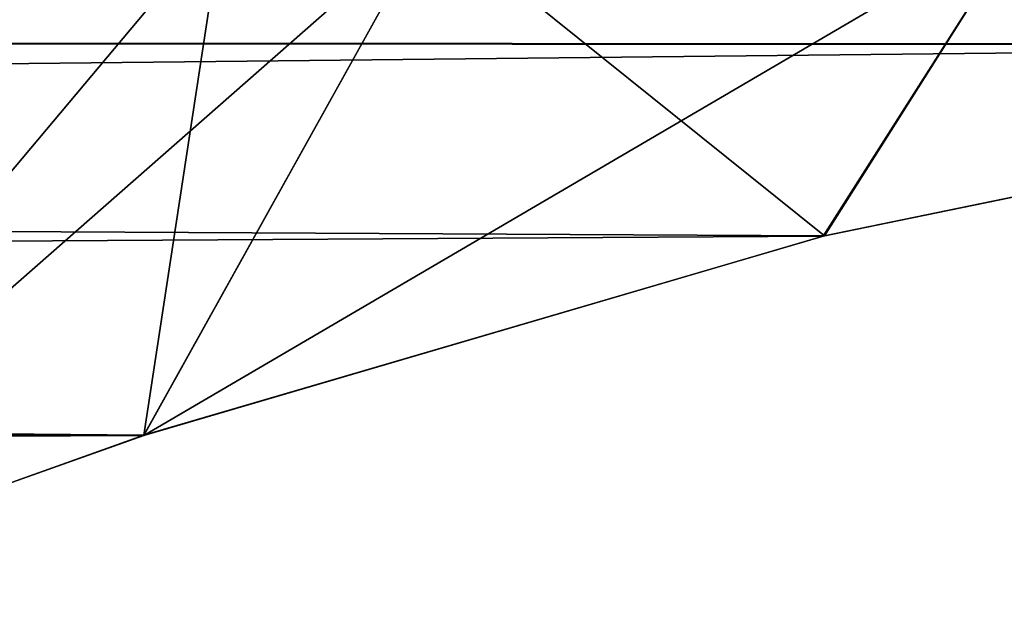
# Model space of a CAD drawing. Header units: millimetres. Extents: x -94 to 254, y 0 to 980.
# Tile 151 of 256: x 218.74 to 223.18, y 796.86 to 799.55. Entities that reach past the tile are written whole.
import ezdxf

# ---------------------------------------------------------------- set-up
doc = ezdxf.new("R2010")
doc.units = ezdxf.units.MM
doc.header["$LTSCALE"] = 65.185185
for name, color, linetype in [('187', 7, 'CONTINUOUS'), ('188', 7, 'CONTINUOUS'), ('194', 7, 'CONTINUOUS')]:
    doc.layers.add(name, color=color, linetype=linetype)

msp = doc.modelspace()

# ---------------------------------------------------------------- linework, layer by layer
at = {"layer": '187', "color": 7, "linetype": 'CONTINUOUS', "true_color": 0x0303ff}
for points in [[(219.65, 800), (220.59, 800, 4.7259), (217.0152, 796.8599), (219.65, 800)], [(217.0152, 796.8599), (220.59, 800, 4.7259), (219.2948, 797.6721, 6.5698), (217.0152, 796.8599)], [(220.59, 800, 4.7259), (223.2672, 800, 8.7327), (219.2948, 797.6721, 6.5698), (220.59, 800, 4.7259)], [(219.2948, 797.6721, 6.5698), (223.2672, 800, 8.7327), (222.3596, 798.5712, 9.5203), (219.2948, 797.6721, 6.5698)], [(222.3596, 798.5712, 9.5203), (223.2672, 800, 8.7327), (226.5512, 799.434, 11.6099), (222.3596, 798.5712, 9.5203)]]:
    msp.add_3dface(points, dxfattribs=at)
at = {"layer": '188', "color": 7, "linetype": 'CONTINUOUS', "true_color": 0x0303ff}
for points in [[(219.65, 800), (217.0152, 796.8599), (219.2952, 797.6722, -6.5703), (219.65, 800)], [(220.59, 800, -4.7259), (219.65, 800), (219.2952, 797.6722, -6.5703), (220.59, 800, -4.7259)], [(222.3652, 798.5726, -9.5243), (220.59, 800, -4.7259), (219.2952, 797.6722, -6.5703), (222.3652, 798.5726, -9.5243)], [(223.2672, 800, -8.7327), (220.59, 800, -4.7259), (222.3652, 798.5726, -9.5243), (223.2672, 800, -8.7327)], [(226.5683, 799.4366, -11.6155), (223.2672, 800, -8.7327), (222.3652, 798.5726, -9.5243), (226.5683, 799.4366, -11.6155)]]:
    msp.add_3dface(points, dxfattribs=at)
at = {"layer": '194', "color": 7, "linetype": 'CONTINUOUS', "true_color": 0xe0f2ff}
for points in [[(36.9848, 801.4354, -15.2071), (231.2667, 799.8439, -12.4594), (40.5604, 799.5459, -11.8493), (36.9848, 801.4354, -15.2071)], [(40.5693, 799.5412, 11.8393), (231.2502, 799.8435, 12.4587), (37.0073, 801.4235, 15.189), (40.5693, 799.5412, 11.8393)], [(231.2667, 799.8439, -12.4594), (226.5683, 799.4366, -11.6155), (40.5604, 799.5459, -11.8493), (231.2667, 799.8439, -12.4594)], [(226.5512, 799.434, 11.6099), (231.2502, 799.8435, 12.4587), (40.5693, 799.5412, 11.8393), (226.5512, 799.434, 11.6099)], [(226.5683, 799.4366, -11.6155), (222.3652, 798.5726, -9.5243), (40.5604, 799.5459, -11.8493), (226.5683, 799.4366, -11.6155)], [(222.3652, 798.5726, -9.5243), (219.2952, 797.6722, -6.5703), (40.5604, 799.5459, -11.8493), (222.3652, 798.5726, -9.5243)], [(40.5604, 799.5459, -11.8493), (219.2952, 797.6722, -6.5703), (44.4301, 797.4566, -5.6203), (40.5604, 799.5459, -11.8493)], [(44.4334, 797.4547, 5.6115), (226.5512, 799.434, 11.6099), (40.5693, 799.5412, 11.8393), (44.4334, 797.4547, 5.6115)], [(222.3596, 798.5712, 9.5203), (226.5512, 799.434, 11.6099), (44.4334, 797.4547, 5.6115), (222.3596, 798.5712, 9.5203)], [(219.2948, 797.6721, 6.5698), (222.3596, 798.5712, 9.5203), (44.4334, 797.4547, 5.6115), (219.2948, 797.6721, 6.5698)], [(219.2952, 797.6722, -6.5703), (217.0152, 796.8599), (44.4301, 797.4566, -5.6203), (219.2952, 797.6722, -6.5703)], [(45.5, 796.8726), (219.2948, 797.6721, 6.5698), (44.4334, 797.4547, 5.6115), (45.5, 796.8726)], [(217.0152, 796.8599), (219.2948, 797.6721, 6.5698), (45.5, 796.8726), (217.0152, 796.8599)]]:
    msp.add_3dface(points, dxfattribs=at)

doc.saveas('drawing.dxf')
